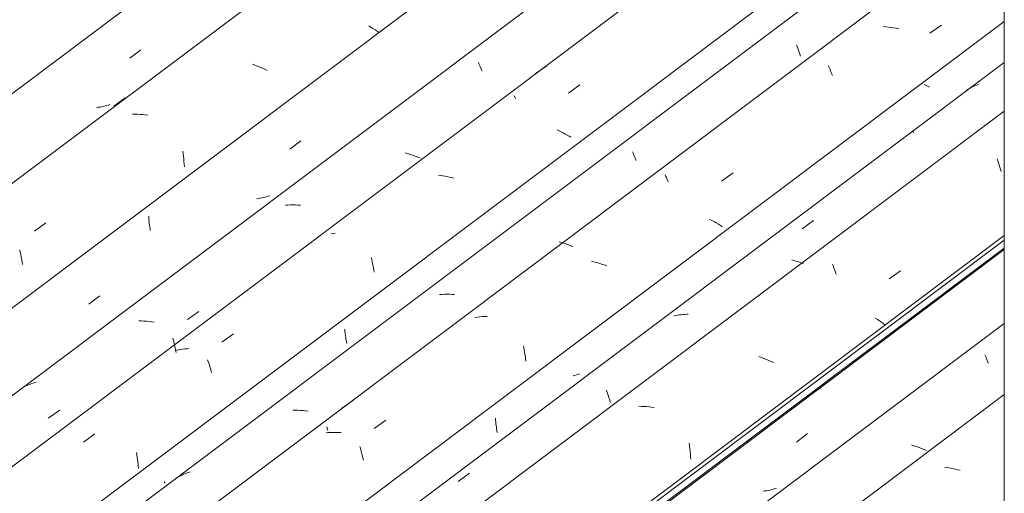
# Model space of a CAD drawing. Header units: metres. Extents: x 6.5 to 21.8, y 0.6 to 11.2.
# Tile 16 of 113: x 9.4 to 10.2, y 6.6 to 7. Entities that reach past the tile are written whole.
import ezdxf

# ---------------------------------------------------------------- set-up
doc = ezdxf.new("R2010")
doc.units = ezdxf.units.M
doc.layers.add('A-GLAZ-CWMG', color=7, linetype='Continuous', lineweight=5)
doc.layers.add('I-WALL', color=7, linetype='Continuous', lineweight=5)

# ---------------------------------------------------------------- blocks, each defined once
blk = doc.blocks.new('FP_10-ISO_02')
at = {"layer": 'A-GLAZ-CWMG', "color": 9, "true_color": 0xc0c0c0}
for p, q in [((9.49129, 6.982), (9.50054, 6.98915)), ((9.4649, 6.9409), (9.46345, 6.9407)), ((9.46634, 6.94113), (9.4649, 6.9409)), ((9.46777, 6.94139), (9.46634, 6.94113)), ((9.46918, 6.94168), (9.46777, 6.94139)), ((9.47057, 6.94202), (9.46918, 6.94168)), ((9.47196, 6.94238), (9.47057, 6.94202)), ((9.47332, 6.94278), (9.47196, 6.94238)), ((9.47467, 6.94322), (9.47332, 6.94278))]:
    blk.add_line(p, q, dxfattribs=at)
blk = doc.blocks.new('FP_11-ISO_02')
at = {"layer": 'A-GLAZ-CWMG'}
blk.add_line((10.22387, 7.50104), (8.58378, 6.27007), dxfattribs=at)
at = {"layer": 'A-GLAZ-CWMG', "color": 9, "true_color": 0xc0c0c0}
for p, q in [((9.69321, 7.00814), (9.6914, 7.0093)), ((9.69498, 7.00697), (9.69321, 7.00814)), ((9.69672, 7.0058), (9.69498, 7.00697)), ((9.69842, 7.00463), (9.69672, 7.0058)), ((9.70008, 7.00345), (9.69842, 7.00463)), ((9.5961, 6.97616), (9.59399, 6.97693)), ((9.5982, 6.97536), (9.5961, 6.97616)), ((9.60029, 6.97453), (9.5982, 6.97536)), ((9.60236, 6.97367), (9.60029, 6.97453)), ((9.60442, 6.97278), (9.60236, 6.97367)), ((9.60645, 6.97186), (9.60442, 6.97278)), ((9.47797, 6.94177), (9.48749, 6.94891)), ((9.49572, 6.93523), (9.49362, 6.93528)), ((9.49784, 6.93513), (9.49572, 6.93523)), ((9.49997, 6.93498), (9.49784, 6.93513)), ((9.5021, 6.93478), (9.49997, 6.93498)), ((9.50425, 6.93454), (9.5021, 6.93478)), ((9.5064, 6.93424), (9.50425, 6.93454)), ((9.53572, 6.90428), (9.536, 6.9021)), ((9.536, 6.9021), (9.53626, 6.8999)), ((9.53626, 6.8999), (9.53649, 6.8977)), ((9.53649, 6.8977), (9.53669, 6.89548)), ((9.53669, 6.89548), (9.53686, 6.89325)), ((9.53686, 6.89325), (9.53701, 6.89102)), ((9.41139, 6.8372), (9.42102, 6.84399)), ((9.39907, 6.8216), (9.39952, 6.81959)), ((9.39952, 6.81959), (9.39996, 6.81755)), ((9.39996, 6.81755), (9.40038, 6.81549)), ((9.40038, 6.81549), (9.40079, 6.81341)), ((9.40079, 6.81341), (9.40117, 6.8113)), ((9.40117, 6.8113), (9.40153, 6.80917))]:
    blk.add_line(p, q, dxfattribs=at)
blk = doc.blocks.new('FP_12-ISO_02')
at = {"layer": 'A-GLAZ-CWMG', "color": 9, "true_color": 0xc0c0c0}
for p, q in [((9.62522, 6.90576), (9.63447, 6.91291)), ((9.59881, 6.86455), (9.59736, 6.86436)), ((9.60025, 6.86477), (9.59881, 6.86455)), ((9.60167, 6.86503), (9.60025, 6.86477)), ((9.60309, 6.86532), (9.60167, 6.86503)), ((9.60448, 6.86565), (9.60309, 6.86532)), ((9.60586, 6.86601), (9.60448, 6.86565)), ((9.60723, 6.86641), (9.60586, 6.86601)), ((9.60858, 6.86684), (9.60723, 6.86641)), ((9.50713, 6.84973), (9.50723, 6.8482)), ((9.50723, 6.8482), (9.50735, 6.84667)), ((9.50735, 6.84667), (9.50749, 6.84514)), ((9.50749, 6.84514), (9.50765, 6.84362)), ((9.50765, 6.84362), (9.50783, 6.84212)), ((9.50783, 6.84212), (9.50803, 6.84062)), ((9.50803, 6.84062), (9.50824, 6.83913)), ((9.50824, 6.83913), (9.50847, 6.83766)), ((9.45709, 6.77588), (9.46633, 6.78302))]:
    blk.add_line(p, q, dxfattribs=at)
blk = doc.blocks.new('FP_13-ISO_02')
at = {"layer": 'A-GLAZ-CWMG'}
blk.add_line((10.22387, 7.32327), (8.71692, 6.19222), dxfattribs=at)
at = {"layer": 'A-GLAZ-CWMG', "color": 9, "true_color": 0xc0c0c0}
for p, q in [((9.78331, 6.97845), (9.78379, 6.97735)), ((9.78379, 6.97735), (9.78428, 6.97619)), ((9.78428, 6.97619), (9.78479, 6.97498)), ((9.78479, 6.97498), (9.78531, 6.97373)), ((9.78531, 6.97373), (9.78583, 6.97242)), ((9.78583, 6.97242), (9.78637, 6.97107)), ((9.83093, 6.96894), (9.84054, 6.97572)), ((9.72398, 6.90221), (9.72184, 6.90288)), ((9.72611, 6.9015), (9.72398, 6.90221)), ((9.72823, 6.90075), (9.72611, 6.9015)), ((9.73034, 6.89997), (9.72823, 6.90075)), ((9.73244, 6.89916), (9.73034, 6.89997)), ((9.73452, 6.89831), (9.73244, 6.89916)), ((9.62379, 6.85904), (9.62173, 6.85893)), ((9.62587, 6.8591), (9.62379, 6.85904)), ((9.62796, 6.85911), (9.62587, 6.8591)), ((9.63006, 6.85907), (9.62796, 6.85911)), ((9.63218, 6.85897), (9.63006, 6.85907)), ((9.63431, 6.85882), (9.63218, 6.85897)), ((9.53956, 6.763), (9.54919, 6.76981)), ((9.501, 6.76196), (9.49889, 6.76201)), ((9.50312, 6.76186), (9.501, 6.76196)), ((9.50525, 6.7617), (9.50312, 6.76186)), ((9.50739, 6.76149), (9.50525, 6.7617)), ((9.50954, 6.76124), (9.50739, 6.76149)), ((9.51169, 6.76094), (9.50954, 6.76124)), ((9.52735, 6.74758), (9.52785, 6.74563)), ((9.52785, 6.74563), (9.52833, 6.74365)), ((9.52833, 6.74365), (9.52879, 6.74165)), ((9.52879, 6.74165), (9.52924, 6.73962)), ((9.52924, 6.73962), (9.52967, 6.73756)), ((9.52967, 6.73756), (9.53008, 6.73548)), ((9.40397, 6.7072), (9.40226, 6.70634)), ((9.4057, 6.70801), (9.40397, 6.7072)), ((9.40747, 6.70876), (9.4057, 6.70801)), ((9.40928, 6.70946), (9.40747, 6.70876)), ((9.41111, 6.7101), (9.40928, 6.70946)), ((9.41297, 6.71068), (9.41111, 6.7101)), ((9.42293, 6.68033), (9.43255, 6.68716))]:
    blk.add_line(p, q, dxfattribs=at)
blk = doc.blocks.new('FP_14-ISO_02')
at = {"layer": 'A-GLAZ-CWMG', "color": 9, "true_color": 0xc0c0c0}
for p, q in [((10.10572, 7.06697), (10.10587, 7.0666)), ((10.10587, 7.0666), (10.106, 7.06627)), ((10.106, 7.06627), (10.10611, 7.06597)), ((10.10611, 7.06597), (10.10619, 7.06571)), ((10.10619, 7.06571), (10.10626, 7.06548)), ((10.10626, 7.06548), (10.1063, 7.06529)), ((9.52023, 6.62735), (9.52038, 6.62699)), ((9.52038, 6.62699), (9.5205, 6.62667)), ((9.5205, 6.62667), (9.5206, 6.62639)), ((9.5206, 6.62639), (9.52068, 6.62614)), ((9.52068, 6.62614), (9.52074, 6.62592))]:
    blk.add_line(p, q, dxfattribs=at)
blk = doc.blocks.new('FP_15-ISO_02')
at = {"layer": 'A-GLAZ-CWMG'}
blk.add_line((10.22387, 7.15068), (8.84678, 6.1171), dxfattribs=at)
at = {"layer": 'A-GLAZ-CWMG', "color": 9, "true_color": 0xc0c0c0}
for p, q in [((10.0499, 6.99332), (10.05045, 6.99185)), ((10.05045, 6.99185), (10.051, 6.99032)), ((10.051, 6.99032), (10.05156, 6.98876)), ((10.05156, 6.98876), (10.05211, 6.98715)), ((10.05211, 6.98715), (10.05267, 6.9855)), ((10.05267, 6.9855), (10.05322, 6.98382)), ((9.91238, 6.90357), (9.91286, 6.90249)), ((9.91286, 6.90249), (9.91334, 6.90135)), ((9.91334, 6.90135), (9.91384, 6.90017)), ((9.91384, 6.90017), (9.91435, 6.89894)), ((9.91435, 6.89894), (9.91487, 6.89766)), ((9.91487, 6.89766), (9.9154, 6.89633)), ((9.85301, 6.82769), (9.85087, 6.82834)), ((9.85515, 6.82699), (9.85301, 6.82769)), ((9.85727, 6.82626), (9.85515, 6.82699)), ((9.85939, 6.82549), (9.85727, 6.82626)), ((9.86149, 6.82469), (9.85939, 6.82549)), ((9.86242, 6.82432), (9.86149, 6.82469)), ((9.75285, 6.78415), (9.7508, 6.78401)), ((9.75492, 6.78424), (9.75285, 6.78415)), ((9.75701, 6.78427), (9.75492, 6.78424)), ((9.75911, 6.78426), (9.75701, 6.78427)), ((9.76122, 6.78419), (9.75911, 6.78426)), ((9.76334, 6.78406), (9.76122, 6.78419)), ((9.66859, 6.68849), (9.67821, 6.6953)), ((9.63004, 6.68716), (9.62794, 6.68718)), ((9.63215, 6.68708), (9.63004, 6.68716)), ((9.63428, 6.68695), (9.63215, 6.68708)), ((9.63641, 6.68677), (9.63428, 6.68695)), ((9.63856, 6.68654), (9.63641, 6.68677)), ((9.64071, 6.68626), (9.63856, 6.68654)), ((9.65639, 6.67311), (9.65689, 6.67117)), ((9.65689, 6.67117), (9.65712, 6.67023)), ((9.53323, 6.63189), (9.53154, 6.631)), ((9.53494, 6.63273), (9.53323, 6.63189)), ((9.53669, 6.63352), (9.53494, 6.63273)), ((9.53848, 6.63425), (9.53669, 6.63352)), ((9.54029, 6.63492), (9.53848, 6.63425)), ((9.54214, 6.63554), (9.54029, 6.63492))]:
    blk.add_line(p, q, dxfattribs=at)
blk = doc.blocks.new('FP_16-ISO_02')
at = {"layer": 'A-GLAZ-CWMG', "color": 9, "true_color": 0xc0c0c0}
for p, q in [((9.86408, 6.71634), (9.86269, 6.716)), ((9.86546, 6.71672), (9.86408, 6.71634)), ((9.86682, 6.71712), (9.86546, 6.71672)), ((9.86816, 6.71757), (9.86682, 6.71712)), ((9.64923, 6.55417), (9.64942, 6.55371)), ((9.64942, 6.55371), (9.6496, 6.55329)), ((9.6496, 6.55329), (9.64976, 6.5529)), ((9.64976, 6.5529), (9.6499, 6.55255)), ((9.6499, 6.55255), (9.65002, 6.55224)), ((9.65002, 6.55224), (9.65011, 6.55196)), ((9.65011, 6.55196), (9.65019, 6.55172)), ((9.65019, 6.55172), (9.65024, 6.55152))]:
    blk.add_line(p, q, dxfattribs=at)
blk = doc.blocks.new('FP_17-ISO_02')
at = {"layer": 'A-GLAZ-CWMG'}
blk.add_line((10.22387, 6.97851), (8.97503, 6.04119), dxfattribs=at)
at = {"layer": 'A-GLAZ-CWMG', "color": 9, "true_color": 0xc0c0c0}
for p, q in [((10.19353, 6.95607), (10.19232, 6.95531)), ((10.19477, 6.9568), (10.19353, 6.95607)), ((10.19604, 6.95748), (10.19477, 6.9568)), ((10.19733, 6.95813), (10.19604, 6.95748)), ((10.19865, 6.95873), (10.19733, 6.95813)), ((10.19999, 6.95929), (10.19865, 6.95873)), ((10.20135, 6.95981), (10.19999, 6.95929)), ((10.20274, 6.96029), (10.20135, 6.95981)), ((10.14713, 6.92148), (10.14713, 6.9214)), ((10.14713, 6.9214), (10.14716, 6.92129)), ((10.14716, 6.92129), (10.14721, 6.92113)), ((10.14721, 6.92113), (10.14729, 6.92094)), ((10.14729, 6.92094), (10.14739, 6.92071)), ((10.14739, 6.92071), (10.14752, 6.92043)), ((10.14752, 6.92043), (10.14767, 6.92012)), ((10.14767, 6.92012), (10.14785, 6.91977)), ((10.05457, 6.83917), (10.06408, 6.84615)), ((10.04759, 6.81264), (10.04597, 6.81311)), ((10.0492, 6.81213), (10.04759, 6.81264)), ((10.0508, 6.8116), (10.0492, 6.81213)), ((10.0524, 6.81104), (10.0508, 6.8116)), ((10.05398, 6.81045), (10.0524, 6.81104)), ((10.05556, 6.80985), (10.05398, 6.81045)), ((9.94841, 6.76648), (9.94694, 6.76617)), ((9.9499, 6.76675), (9.94841, 6.76648)), ((9.9514, 6.76697), (9.9499, 6.76675)), ((9.95293, 6.76716), (9.9514, 6.76697)), ((9.95446, 6.7673), (9.95293, 6.76716)), ((9.95601, 6.76741), (9.95446, 6.7673)), ((9.95758, 6.76747), (9.95601, 6.76741)), ((9.95915, 6.7675), (9.95758, 6.76747)), ((9.89054, 6.70393), (9.89098, 6.70273)), ((9.89098, 6.70273), (9.89141, 6.7015)), ((9.89141, 6.7015), (9.89185, 6.70024)), ((9.89185, 6.70024), (9.89228, 6.69894)), ((9.89228, 6.69894), (9.89271, 6.69762)), ((9.89271, 6.69762), (9.89313, 6.69628)), ((9.89313, 6.69628), (9.89355, 6.6949)), ((9.89355, 6.6949), (9.89396, 6.6935)), ((9.76629, 6.62731), (9.7758, 6.63432))]:
    blk.add_line(p, q, dxfattribs=at)
blk = doc.blocks.new('FP_18-ISO_02')
at = {"layer": 'A-GLAZ-CWMG'}
blk.add_line((9.08339, 5.96565), (10.22387, 6.82164), dxfattribs=at)
at = {"layer": 'A-GLAZ-CWMG', "color": 9, "true_color": 0xc0c0c0}
for p, q in [((10.07083, 6.70682), (10.06959, 6.70563)), ((10.07203, 6.70805), (10.07083, 6.70682)), ((10.07319, 6.70932), (10.07203, 6.70805)), ((10.06959, 6.70563), (10.06832, 6.70448))]:
    blk.add_line(p, q, dxfattribs=at)
blk = doc.blocks.new('Rectangular Mullion - Telha Fibrocimento - Ondulada-1909083-ISO_02')
at = {"layer": 'A-GLAZ-CWMG', "true_color": 0xc0c0c0}
h = blk.add_hatch(dxfattribs=at)
h.set_pattern_fill('FP_3', color=9, style=0, pattern_type=2)
h.set_pattern_definition([(352.943, (9.398, 4.618), (0.293806, 0.0420828), [0.01221, -0.20982, 0.01221, -1.394]), (352.943, (9.398, 4.618), (0.293806, 0.0420828), [-0.23425, -0.20982, 0.01221, -0.43186, -0.74012]), (352.943, (9.398, 4.618), (0.293806, 0.0420828), [-0.88814, 0.01221, -0.20982, 0.01221, -0.50587]), (352.943, (9.398, 4.618), (0.293806, 0.0420828), [-1.122, -0.13581, 0.01221, -0.35785]), (116.867, (9.509, 4.644), (-0.2105052, 0.2586135), [0.01341, -0.23038, 0.01341, -1.531]), (116.867, (9.509, 4.644), (-0.2105052, 0.2586135), [-0.2572, -0.23038, 0.01341, -0.47418, -0.81264]), (116.867, (9.509, 4.644), (-0.2105052, 0.2586135), [-0.97517, 0.01341, -0.23038, 0.01341, -0.55544]), (116.867, (9.509, 4.644), (-0.2105052, 0.2586135), [-1.232, -0.14912, 0.01341, -0.39291]), (239.918, (9.545, 4.796), (-0.0832925, -0.3007025), [0.01209, -0.20772, 0.01209, -1.38]), (239.918, (9.545, 4.796), (-0.0832925, -0.3007025), [-0.2319, -0.20772, 0.01209, -0.42752, -0.73269]), (239.918, (9.545, 4.796), (-0.0832925, -0.3007025), [-0.87923, 0.01209, -0.20772, 0.01209, -0.50079]), (239.918, (9.545, 4.796), (-0.0832925, -0.3007025), [-1.111, -0.13445, 0.01209, -0.35426])])
h.paths.add_polyline_path([(9.08678, 5.96953), (10.22387, 6.82298), (10.22387, 6.82948), (9.08379, 5.9738)])
at = {"layer": 'A-GLAZ-CWMG'}
for p, q in [((8.52091, 6.29796), (10.19558, 7.55489)), ((8.65595, 6.21999), (10.22387, 7.39679)), ((9.08379, 5.9738), (10.22387, 6.82948)), ((9.08678, 5.96953), (10.22387, 6.82298))]:
    blk.add_line(p, q, dxfattribs=at)
for name in ['FP_11-ISO_02', 'FP_10-ISO_02', 'FP_13-ISO_02', 'FP_12-ISO_02', 'FP_15-ISO_02', 'FP_14-ISO_02', 'FP_17-ISO_02', 'FP_18-ISO_02', 'FP_16-ISO_02']:
    blk.add_blockref(name, (0, 0), dxfattribs=at)
blk = doc.blocks.new('FP_26-ISO_02')
at = {"layer": 'A-GLAZ-CWMG'}
blk.add_line((10.22387, 7.26371), (8.75967, 6.16475), dxfattribs=at)
at = {"layer": 'A-GLAZ-CWMG', "color": 9, "true_color": 0xc0c0c0}
for p, q in [((9.85873, 6.95273), (9.8683, 6.9596)), ((9.81346, 6.95039), (9.81377, 6.94974)), ((9.81377, 6.94974), (9.81409, 6.94905)), ((9.81409, 6.94905), (9.81444, 6.94832)), ((9.85103, 6.92114), (9.84932, 6.92197)), ((9.85271, 6.92029), (9.85103, 6.92114)), ((9.85438, 6.91942), (9.85271, 6.92029)), ((9.85602, 6.91853), (9.85438, 6.91942)), ((9.85764, 6.91764), (9.85602, 6.91853)), ((9.85924, 6.91673), (9.85764, 6.91764)), ((9.86081, 6.91581), (9.85924, 6.91673)), ((9.75162, 6.88389), (9.74977, 6.88416)), ((9.75347, 6.88358), (9.75162, 6.88389)), ((9.75533, 6.88324), (9.75347, 6.88358)), ((9.75718, 6.88286), (9.75533, 6.88324)), ((9.75904, 6.88244), (9.75718, 6.88286)), ((9.76089, 6.88199), (9.75904, 6.88244)), ((9.76274, 6.8815), (9.76089, 6.88199)), ((9.66152, 6.83511), (9.65984, 6.83477)), ((9.66322, 6.8354), (9.66152, 6.83511)), ((9.69351, 6.81504), (9.69393, 6.81333)), ((9.69393, 6.81333), (9.69433, 6.8116)), ((9.69433, 6.8116), (9.69471, 6.80985)), ((9.69471, 6.80985), (9.69508, 6.80808)), ((9.69508, 6.80808), (9.69544, 6.80629)), ((9.69544, 6.80629), (9.69578, 6.80448)), ((9.69578, 6.80448), (9.69609, 6.80265)), ((9.56849, 6.74411), (9.57806, 6.75101)), ((9.5391, 6.73868), (9.53734, 6.73853)), ((9.54086, 6.73878), (9.5391, 6.73868)), ((9.53049, 6.73749), (9.52986, 6.73734)), ((9.53218, 6.73781), (9.53049, 6.73749)), ((9.53388, 6.7381), (9.53218, 6.73781)), ((9.5356, 6.73834), (9.53388, 6.7381)), ((9.53734, 6.73853), (9.5356, 6.73834)), ((9.55649, 6.72939), (9.55698, 6.72793)), ((9.55698, 6.72793), (9.55746, 6.72645)), ((9.55746, 6.72645), (9.55793, 6.72493)), ((9.55793, 6.72493), (9.55841, 6.72338)), ((9.55841, 6.72338), (9.55887, 6.7218)), ((9.55887, 6.7218), (9.55933, 6.7202)), ((9.55933, 6.7202), (9.55977, 6.71857)), ((9.45239, 6.66039), (9.46197, 6.66731)), ((9.49699, 6.65161), (9.49727, 6.64975)), ((9.49727, 6.64975), (9.49753, 6.64789)), ((9.49753, 6.64789), (9.49778, 6.64601)), ((9.49778, 6.64601), (9.49799, 6.64412)), ((9.49799, 6.64412), (9.49819, 6.64222)), ((9.49819, 6.64222), (9.49836, 6.64031)), ((9.49836, 6.64031), (9.4985, 6.6384))]:
    blk.add_line(p, q, dxfattribs=at)
blk = doc.blocks.new('FP_27-ISO_02')
at = {"layer": 'A-GLAZ-CWMG', "color": 9, "true_color": 0xc0c0c0}
for p, q in [((9.6713, 6.75501), (9.67147, 6.75327)), ((9.67147, 6.75327), (9.67167, 6.75154)), ((9.67167, 6.75154), (9.67189, 6.74982)), ((9.67189, 6.74982), (9.67214, 6.74811)), ((9.67214, 6.74811), (9.6724, 6.74642)), ((9.6724, 6.74642), (9.67269, 6.74474)), ((9.67269, 6.74474), (9.67299, 6.74309))]:
    blk.add_line(p, q, dxfattribs=at)
blk = doc.blocks.new('FP_28-ISO_02')
at = {"layer": 'A-GLAZ-CWMG'}
blk.add_line((10.22387, 7.10522), (8.88013, 6.09667), dxfattribs=at)
at = {"layer": 'A-GLAZ-CWMG', "color": 9, "true_color": 0xc0c0c0}
for p, q in [((10.1247, 7.00838), (10.12256, 7.00857)), ((10.12685, 7.00814), (10.1247, 7.00838)), ((10.129, 7.00784), (10.12685, 7.00814)), ((10.13116, 7.0075), (10.129, 7.00784)), ((10.13332, 7.00711), (10.13116, 7.0075)), ((10.13549, 7.00666), (10.13332, 7.00711)), ((10.16153, 7.00292), (10.17112, 7.00973)), ((10.07654, 6.97592), (10.07699, 6.97482)), ((10.07699, 6.97482), (10.07745, 6.97369)), ((10.07745, 6.97369), (10.07792, 6.97252)), ((10.07792, 6.97252), (10.07839, 6.97131)), ((10.07839, 6.97131), (10.07886, 6.97006)), ((10.07886, 6.97006), (10.07934, 6.96879)), ((10.07934, 6.96879), (10.07982, 6.96747)), ((9.93973, 6.88436), (9.94006, 6.88363)), ((9.94006, 6.88363), (9.94042, 6.88285)), ((9.94042, 6.88285), (9.94079, 6.88204)), ((9.94079, 6.88204), (9.94117, 6.88118)), ((9.94117, 6.88118), (9.94157, 6.88029)), ((9.94157, 6.88029), (9.94198, 6.87935)), ((9.94198, 6.87935), (9.9424, 6.87838)), ((9.98708, 6.87907), (9.99667, 6.88589)), ((9.97881, 6.84617), (9.97692, 6.84722)), ((9.98068, 6.84511), (9.97881, 6.84617)), ((9.98251, 6.84403), (9.98068, 6.84511)), ((9.98431, 6.84294), (9.98251, 6.84403)), ((9.98608, 6.84184), (9.98431, 6.84294)), ((9.98781, 6.84073), (9.98608, 6.84184)), ((9.8801, 6.8114), (9.87794, 6.81192)), ((9.88226, 6.81084), (9.8801, 6.8114)), ((9.88442, 6.81023), (9.88226, 6.81084)), ((9.88656, 6.80958), (9.88442, 6.81023)), ((9.8887, 6.8089), (9.88656, 6.80958)), ((9.89083, 6.80817), (9.8887, 6.8089)), ((9.78252, 6.76514), (9.78052, 6.76484)), ((9.78453, 6.76539), (9.78252, 6.76514)), ((9.78657, 6.76557), (9.78453, 6.76539)), ((9.78863, 6.7657), (9.78657, 6.76557)), ((9.7907, 6.76578), (9.78863, 6.7657)), ((9.82104, 6.74115), (9.82139, 6.73936)), ((9.82139, 6.73936), (9.82173, 6.73756)), ((9.82173, 6.73756), (9.82205, 6.73574)), ((9.82205, 6.73574), (9.82235, 6.73391)), ((9.82235, 6.73391), (9.82264, 6.73206)), ((9.82264, 6.73206), (9.82291, 6.7302)), ((9.82291, 6.7302), (9.82315, 6.72833)), ((9.6961, 6.67192), (9.7057, 6.67877)), ((9.65776, 6.66842), (9.65572, 6.66825)), ((9.65983, 6.66853), (9.65776, 6.66842)), ((9.66191, 6.66858), (9.65983, 6.66853)), ((9.664, 6.66858), (9.66191, 6.66858)), ((9.66612, 6.66852), (9.664, 6.66858)), ((9.66824, 6.66841), (9.66612, 6.66852)), ((9.68401, 6.6568), (9.68447, 6.65523)), ((9.68447, 6.65523), (9.68492, 6.65363)), ((9.68492, 6.65363), (9.68536, 6.652)), ((9.68536, 6.652), (9.6858, 6.65035)), ((9.6858, 6.65035), (9.68622, 6.64868)), ((9.68622, 6.64868), (9.68663, 6.64698)), ((9.68663, 6.64698), (9.68703, 6.64526))]:
    blk.add_line(p, q, dxfattribs=at)
blk = doc.blocks.new('FP_29-ISO_02')
at = {"layer": 'A-GLAZ-CWMG', "color": 9, "true_color": 0xc0c0c0}
for p, q in [((10.1578, 6.95952), (10.15674, 6.96013)), ((10.15888, 6.95892), (10.1578, 6.95952)), ((10.15998, 6.95831), (10.15888, 6.95892)), ((10.1611, 6.95771), (10.15998, 6.95831)), ((9.79754, 6.68038), (9.79767, 6.67885)), ((9.79767, 6.67885), (9.79781, 6.67732)), ((9.79781, 6.67732), (9.79797, 6.6758)), ((9.79797, 6.6758), (9.79815, 6.67429)), ((9.79815, 6.67429), (9.79835, 6.6728)), ((9.79835, 6.6728), (9.79856, 6.67131)), ((9.79856, 6.67131), (9.79879, 6.66983)), ((9.79879, 6.66983), (9.79904, 6.66837))]:
    blk.add_line(p, q, dxfattribs=at)
blk = doc.blocks.new('FP_30-ISO_02')
at = {"layer": 'A-GLAZ-CWMG'}
blk.add_line((10.22387, 6.93764), (9.00806, 6.02511), dxfattribs=at)
at = {"layer": 'A-GLAZ-CWMG', "color": 9, "true_color": 0xc0c0c0}
for p, q in [((10.21796, 6.8976), (10.21851, 6.89596)), ((10.21851, 6.89596), (10.21906, 6.89428)), ((10.21906, 6.89428), (10.21961, 6.89257)), ((10.21961, 6.89257), (10.22015, 6.89081)), ((10.22015, 6.89081), (10.22068, 6.88902)), ((10.22068, 6.88902), (10.22121, 6.8872)), ((10.07989, 6.80955), (10.0804, 6.80828)), ((10.0804, 6.80828), (10.08092, 6.80696)), ((10.08092, 6.80696), (10.08145, 6.80559)), ((10.08145, 6.80559), (10.08199, 6.80418)), ((10.08199, 6.80418), (10.08253, 6.80273)), ((10.08253, 6.80273), (10.08308, 6.80123)), ((10.12733, 6.79725), (10.13695, 6.80399)), ((10.11751, 6.76314), (10.11571, 6.7643)), ((10.11927, 6.76198), (10.11751, 6.76314)), ((10.121, 6.76081), (10.11927, 6.76198)), ((10.12268, 6.75964), (10.121, 6.76081)), ((10.12433, 6.75847), (10.12268, 6.75964)), ((10.02036, 6.73127), (10.01825, 6.73204)), ((10.02246, 6.73047), (10.02036, 6.73127)), ((10.02455, 6.72964), (10.02246, 6.73047)), ((10.02662, 6.72878), (10.02455, 6.72964)), ((10.02867, 6.72788), (10.02662, 6.72878)), ((10.03071, 6.72697), (10.02867, 6.72788)), ((9.91992, 6.69038), (9.91781, 6.69043)), ((9.92203, 6.69028), (9.91992, 6.69038)), ((9.92416, 6.69014), (9.92203, 6.69028)), ((9.92629, 6.68994), (9.92416, 6.69014)), ((9.92843, 6.6897), (9.92629, 6.68994)), ((9.93058, 6.68941), (9.92843, 6.6897)), ((9.95989, 6.6595), (9.96018, 6.65732)), ((9.96018, 6.65732), (9.96043, 6.65512)), ((9.96043, 6.65512), (9.96066, 6.65292)), ((9.96066, 6.65292), (9.96087, 6.6507)), ((9.96087, 6.6507), (9.96104, 6.64847)), ((9.96104, 6.64847), (9.96118, 6.64624))]:
    blk.add_line(p, q, dxfattribs=at)
blk = doc.blocks.new('FP_31-ISO_02')
at = {"layer": 'A-GLAZ-CWMG', "color": 9, "true_color": 0xc0c0c0}
for p, q in [((10.04979, 6.66048), (10.05903, 6.66763)), ((10.02339, 6.61946), (10.02194, 6.61926)), ((10.02482, 6.6197), (10.02339, 6.61946)), ((10.02624, 6.61998), (10.02482, 6.6197)), ((10.02765, 6.62028), (10.02624, 6.61998)), ((10.02904, 6.62063), (10.02765, 6.62028)), ((10.03041, 6.621), (10.02904, 6.62063)), ((10.03177, 6.62141), (10.03041, 6.621)), ((10.03312, 6.62186), (10.03177, 6.62141))]:
    blk.add_line(p, q, dxfattribs=at)
blk = doc.blocks.new('FP_32-ISO_02')
at = {"layer": 'A-GLAZ-CWMG'}
blk.add_line((10.22387, 6.75987), (9.1412, 5.94726), dxfattribs=at)
at = {"layer": 'A-GLAZ-CWMG', "color": 9, "true_color": 0xc0c0c0}
for p, q in [((10.20762, 6.73355), (10.20809, 6.73244)), ((10.20809, 6.73244), (10.20858, 6.73129)), ((10.20858, 6.73129), (10.20908, 6.73008)), ((10.20908, 6.73008), (10.2096, 6.72882)), ((10.2096, 6.72882), (10.21012, 6.72752)), ((10.21012, 6.72752), (10.21065, 6.72617)), ((10.14816, 6.65739), (10.14602, 6.65806)), ((10.15029, 6.65668), (10.14816, 6.65739)), ((10.15241, 6.65594), (10.15029, 6.65668)), ((10.15452, 6.65516), (10.15241, 6.65594)), ((10.15662, 6.65434), (10.15452, 6.65516)), ((10.1587, 6.6535), (10.15662, 6.65434))]:
    blk.add_line(p, q, dxfattribs=at)
blk = doc.blocks.new('Rectangular Mullion - Telha Fibrocimento - Ondulada-V21-ISO_02')
at = {"layer": 'A-GLAZ-CWMG'}
for p, q in [((8.82008, 6.12523), (10.22387, 7.17886)), ((8.94519, 6.053), (10.22387, 7.01271)), ((9.08024, 5.97503), (10.22387, 6.83339))]:
    blk.add_line(p, q, dxfattribs=at)
for name in ['FP_26-ISO_02', 'FP_28-ISO_02', 'FP_27-ISO_02', 'FP_29-ISO_02', 'FP_30-ISO_02', 'FP_32-ISO_02', 'FP_31-ISO_02']:
    blk.add_blockref(name, (0, 0), dxfattribs=at)
blk = doc.blocks.new('FP_45-ISO_02')
at = {"layer": 'A-GLAZ-CWMG'}
blk.add_line((10.22387, 6.7003), (9.18395, 5.91979), dxfattribs=at)
at = {"layer": 'A-GLAZ-CWMG', "color": 9, "true_color": 0xc0c0c0}
for p, q in [((10.17565, 6.63913), (10.1738, 6.63939)), ((10.1775, 6.63883), (10.17565, 6.63913)), ((10.17936, 6.63849), (10.1775, 6.63883)), ((10.18121, 6.63812), (10.17936, 6.63849)), ((10.18307, 6.63771), (10.18121, 6.63812)), ((10.18492, 6.63726), (10.18307, 6.63771)), ((10.18678, 6.63678), (10.18492, 6.63726))]:
    blk.add_line(p, q, dxfattribs=at)
blk = doc.blocks.new('Rectangular Mullion - Telha Fibrocimento - Ondulada-V40-ISO_02')
at = {"layer": 'A-GLAZ-CWMG'}
blk.add_blockref('FP_45-ISO_02', (0, 0), dxfattribs=at)

msp = doc.modelspace()

# ---------------------------------------------------------------- linework, layer by layer
at = {"layer": 'I-WALL'}
msp.add_line((10.22387, 7.52049), (10.22387, 5.59764), dxfattribs=at)

# ---------------------------------------------------------------- block references
at = {"layer": 'A-GLAZ-CWMG'}
for name in ['Rectangular Mullion - Telha Fibrocimento - Ondulada-1909083-ISO_02', 'Rectangular Mullion - Telha Fibrocimento - Ondulada-V21-ISO_02', 'Rectangular Mullion - Telha Fibrocimento - Ondulada-V40-ISO_02']:
    msp.add_blockref(name, (0, 0), dxfattribs=at)

doc.saveas('drawing.dxf')
